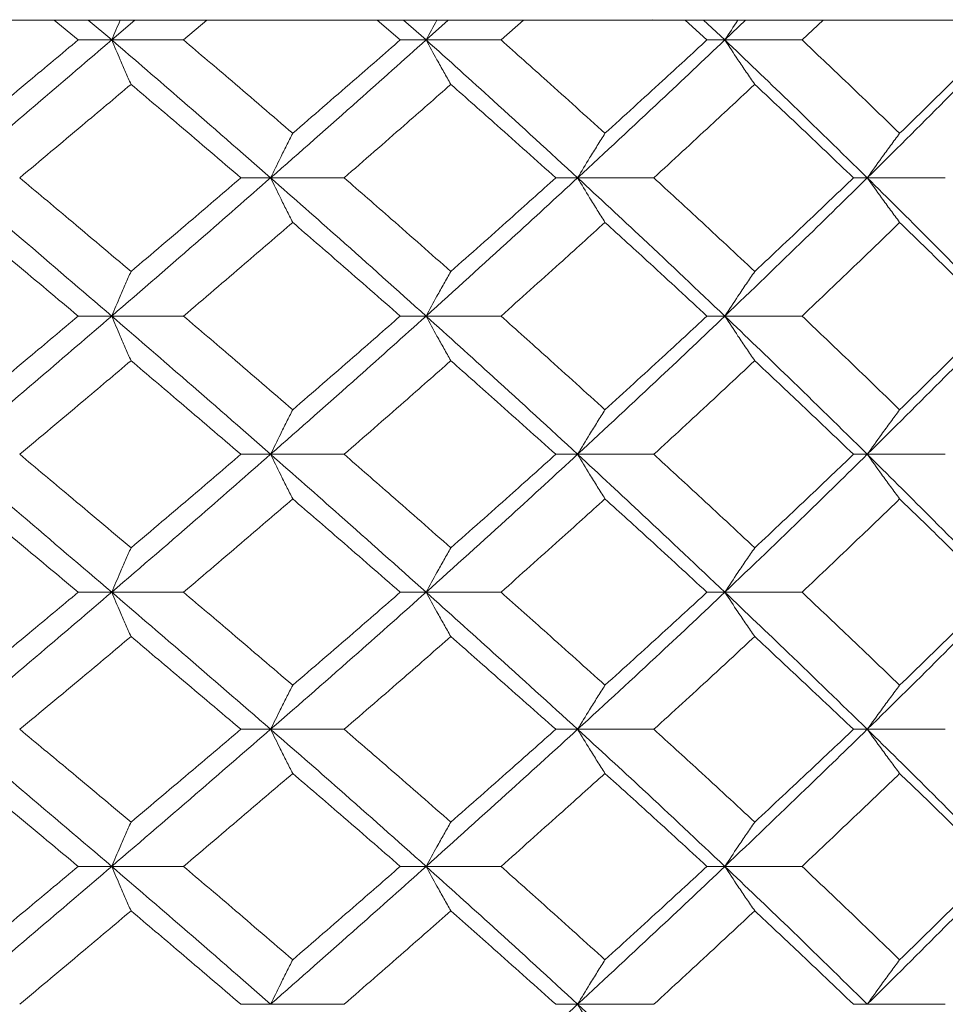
# Model space of a CAD drawing. Header units: inches. Extents: x -4.1 to 22.6, y -10.2 to 17.8.
# Tile 89 of 142: x 12.921 to 13.33, y -0.143 to 0.292. Entities that reach past the tile are written whole.
import ezdxf

# ---------------------------------------------------------------- set-up
doc = ezdxf.new("R2010")
doc.units = ezdxf.units.IN
doc.header["$MEASUREMENT"] = 0

msp = doc.modelspace()

# ---------------------------------------------------------------- linework, layer by layer
at = {"color": 7, "linetype": 'Continuous', "lineweight": 15}
for p, q in [((13.19724, 0.29188), (11.74002, 0.29188)), ((12.94682, 0.28306), (12.93623, 0.29188)), ((12.96165, 0.28306), (12.95128, 0.29188)), ((12.96165, 0.28306), (12.97191, 0.29188)), ((12.99342, 0.28306), (13.0038, 0.29188)), ((13.08928, 0.28306), (13.07912, 0.29188)), ((13.10071, 0.28306), (13.09077, 0.29188)), ((13.10071, 0.28306), (13.1105, 0.29188)), ((13.13385, 0.28306), (13.14375, 0.29188)), ((13.20074, 0.29202), (13.19724, 0.29188)), ((13.19724, 0.29188), (13.48275, 0.29188)), ((13.22494, 0.28306), (13.21532, 0.29188)), ((13.23284, 0.28306), (13.22344, 0.29188)), ((13.23284, 0.28306), (13.24206, 0.29188)), ((13.267, 0.28306), (13.2763, 0.29188)), ((12.96165, 0.28306), (12.94682, 0.28306)), ((12.96165, 0.28306), (12.99342, 0.28306)), ((13.10071, 0.28306), (13.08928, 0.28306)), ((13.10071, 0.28306), (13.13385, 0.28306)), ((13.23284, 0.28306), (13.22494, 0.28306)), ((13.23284, 0.28306), (13.267, 0.28306)), ((13.03195, 0.2221), (13.0188, 0.2221)), ((13.03195, 0.2221), (13.06445, 0.2221)), ((13.16773, 0.2221), (13.15805, 0.2221)), ((13.16773, 0.2221), (13.20143, 0.2221)), ((13.29585, 0.2221), (13.28975, 0.2221)), ((13.29585, 0.2221), (13.33038, 0.2221)), ((12.96165, 0.16098), (12.94682, 0.16098)), ((12.96165, 0.16098), (12.99342, 0.16098)), ((13.10071, 0.16098), (13.08928, 0.16098)), ((13.10071, 0.16098), (13.13385, 0.16098)), ((13.23284, 0.16098), (13.22494, 0.16098)), ((13.23284, 0.16098), (13.267, 0.16098)), ((13.03195, 0.09986), (13.0188, 0.09986)), ((13.03195, 0.09986), (13.06445, 0.09986)), ((13.16773, 0.09986), (13.15805, 0.09986)), ((13.16773, 0.09986), (13.20143, 0.09986)), ((13.29585, 0.09986), (13.28975, 0.09986)), ((13.29585, 0.09986), (13.33038, 0.09986)), ((12.96165, 0.0389), (12.94682, 0.0389)), ((12.96165, 0.0389), (12.99342, 0.0389)), ((13.10071, 0.0389), (13.08928, 0.0389)), ((13.10071, 0.0389), (13.13385, 0.0389)), ((13.23284, 0.0389), (13.22494, 0.0389)), ((13.23284, 0.0389), (13.267, 0.0389)), ((13.03195, -0.02172), (13.0188, -0.02172)), ((13.03195, -0.02172), (13.06445, -0.02172)), ((13.16773, -0.02172), (13.15805, -0.02172)), ((13.16773, -0.02172), (13.20143, -0.02172)), ((13.29585, -0.02172), (13.28975, -0.02172)), ((13.29585, -0.02172), (13.33038, -0.02172)), ((12.96165, -0.08234), (12.94682, -0.08234)), ((12.96165, -0.08234), (12.99342, -0.08234)), ((13.10071, -0.08234), (13.08928, -0.08234)), ((13.10071, -0.08234), (13.13385, -0.08234)), ((13.23284, -0.08234), (13.22494, -0.08234)), ((13.23284, -0.08234), (13.267, -0.08234)), ((13.03195, -0.1433), (13.0188, -0.1433)), ((13.03195, -0.1433), (13.06445, -0.1433)), ((13.16773, -0.1433), (13.15805, -0.1433)), ((13.16773, -0.1433), (13.20143, -0.1433)), ((13.29585, -0.1433), (13.28975, -0.1433)), ((13.29585, -0.1433), (13.33038, -0.1433))]:
    msp.add_line(p, q, dxfattribs=at)
for points, knots in [([(12.96544, 0.29188), (12.96542, 0.29185), (12.96415, 0.28894), (12.96289, 0.28599), (12.96165, 0.28306)], [0, 0, 0, 0, 0.010766, 1, 1, 1, 1]), ([(13.10556, 0.29188), (13.10555, 0.29185), (13.10392, 0.28894), (13.1023, 0.28599), (13.10071, 0.28306)], [0, 0, 0, 0, 0.010766, 1, 1, 1, 1]), ([(13.23871, 0.29188), (13.23869, 0.29185), (13.23672, 0.28894), (13.23477, 0.28599), (13.23284, 0.28306)], [0, 0, 0, 0, 0.010766, 1, 1, 1, 1]), ([(12.89, 0.2221), (12.90346, 0.2335), (12.92748, 0.25384), (12.95122, 0.27414), (12.96165, 0.28306)], [0, 0, 0, 0, 0.560458, 1, 1, 1, 1]), ([(12.8973, 0.24179), (12.90658, 0.2495), (12.92315, 0.26327), (12.93959, 0.27702), (12.94682, 0.28306)], [0, 0, 0, 0, 0.560339, 1, 1, 1, 1]), ([(12.97019, 0.26343), (12.96939, 0.26523), (12.96779, 0.26884), (12.96494, 0.27537), (12.9629, 0.28014), (12.96165, 0.28306)], [0, 0, 0, 0, 0.279168, 0.558336, 1, 1, 1, 1]), ([(13.03195, 0.2221), (13.01892, 0.2335), (12.99567, 0.25384), (12.97204, 0.27414), (12.96165, 0.28306)], [0, 0, 0, 0, 0.560458, 1, 1, 1, 1]), ([(13.04171, 0.24179), (13.03274, 0.2495), (13.01673, 0.26327), (13.00054, 0.27702), (12.99342, 0.28306)], [0, 0, 0, 0, 0.560339, 1, 1, 1, 1]), ([(13.03195, 0.2221), (13.0449, 0.2335), (13.068, 0.25384), (13.09072, 0.27414), (13.10071, 0.28306)], [0, 0, 0, 0, 0.560458, 1, 1, 1, 1]), ([(13.04171, 0.24179), (13.05064, 0.2495), (13.06658, 0.26327), (13.08235, 0.27702), (13.08928, 0.28306)], [0, 0, 0, 0, 0.560339, 1, 1, 1, 1]), ([(13.11166, 0.26343), (13.11063, 0.26523), (13.10858, 0.26884), (13.10492, 0.27537), (13.10231, 0.28014), (13.10071, 0.28306)], [0, 0, 0, 0, 0.279168, 0.558336, 1, 1, 1, 1]), ([(13.16773, 0.2221), (13.15534, 0.2335), (13.13323, 0.25384), (13.11064, 0.27414), (13.10071, 0.28306)], [0, 0, 0, 0, 0.560458, 1, 1, 1, 1]), ([(13.17984, 0.24179), (13.17131, 0.2495), (13.15609, 0.26327), (13.14064, 0.27702), (13.13385, 0.28306)], [0, 0, 0, 0, 0.560339, 1, 1, 1, 1]), ([(13.16773, 0.2221), (13.18002, 0.2335), (13.20195, 0.25384), (13.22341, 0.27414), (13.23284, 0.28306)], [0, 0, 0, 0, 0.560458, 1, 1, 1, 1]), ([(13.17984, 0.24179), (13.18832, 0.2495), (13.20346, 0.26327), (13.21838, 0.27702), (13.22494, 0.28306)], [0, 0, 0, 0, 0.560339, 1, 1, 1, 1]), ([(13.24608, 0.26343), (13.24484, 0.26523), (13.24235, 0.26884), (13.23793, 0.27537), (13.23477, 0.28014), (13.23284, 0.28306)], [0, 0, 0, 0, 0.2791678, 0.5583356, 1, 1, 1, 1]), ([(13.29585, 0.2221), (13.28423, 0.2335), (13.2635, 0.25384), (13.2422, 0.27414), (13.23284, 0.28306)], [0, 0, 0, 0, 0.5604576, 1, 1, 1, 1]), ([(13.31018, 0.24179), (13.30219, 0.2495), (13.28792, 0.26327), (13.27339, 0.27702), (13.267, 0.28306)], [0, 0, 0, 0, 0.560339, 1, 1, 1, 1]), ([(13.29585, 0.2221), (13.30735, 0.2335), (13.32787, 0.25384), (13.34783, 0.27414), (13.3566, 0.28306)], [0, 0, 0, 0, 0.560458, 1, 1, 1, 1]), ([(13.31018, 0.24179), (13.31812, 0.2495), (13.33229, 0.26327), (13.3462, 0.27702), (13.35231, 0.28306)], [0, 0, 0, 0, 0.560339, 1, 1, 1, 1]), ([(12.92095, 0.2221), (12.93018, 0.22983), (12.94666, 0.24361), (12.963, 0.25737), (12.97019, 0.26343)], [0, 0, 0, 0, 0.560274, 1, 1, 1, 1]), ([(13.0188, 0.2221), (13.00977, 0.22983), (12.99365, 0.24361), (12.97736, 0.25737), (12.97019, 0.26343)], [0, 0, 0, 0, 0.560274, 1, 1, 1, 1]), ([(13.06445, 0.2221), (13.07332, 0.22983), (13.08914, 0.24361), (13.10478, 0.25737), (13.11166, 0.26343)], [0, 0, 0, 0, 0.560274, 1, 1, 1, 1]), ([(13.15805, 0.2221), (13.14945, 0.22983), (13.13409, 0.24361), (13.11851, 0.25737), (13.11166, 0.26343)], [0, 0, 0, 0, 0.5602736, 1, 1, 1, 1]), ([(13.20143, 0.2221), (13.20983, 0.22983), (13.22482, 0.24361), (13.23958, 0.25737), (13.24608, 0.26343)], [0, 0, 0, 0, 0.560274, 1, 1, 1, 1]), ([(13.28975, 0.2221), (13.28166, 0.22983), (13.26723, 0.24361), (13.25254, 0.25737), (13.24608, 0.26343)], [0, 0, 0, 0, 0.560274, 1, 1, 1, 1]), ([(13.04171, 0.24179), (13.04079, 0.23999), (13.03897, 0.23637), (13.03571, 0.22983), (13.03338, 0.22504), (13.03195, 0.2221)], [0, 0, 0, 0, 0.27887, 0.557739, 1, 1, 1, 1]), ([(13.17984, 0.24179), (13.17871, 0.23999), (13.17644, 0.23637), (13.17239, 0.22983), (13.1695, 0.22504), (13.16773, 0.2221)], [0, 0, 0, 0, 0.27887, 0.557739, 1, 1, 1, 1]), ([(13.31018, 0.24179), (13.30884, 0.23999), (13.30615, 0.23637), (13.30137, 0.22983), (13.29795, 0.22504), (13.29585, 0.2221)], [0, 0, 0, 0, 0.27887, 0.557739, 1, 1, 1, 1]), ([(12.96165, 0.16098), (12.94836, 0.1724), (12.92463, 0.19278), (12.90058, 0.21315), (12.89, 0.2221)], [0, 0, 0, 0, 0.560155, 1, 1, 1, 1]), ([(12.97019, 0.1807), (12.96104, 0.18844), (12.9447, 0.20224), (12.9282, 0.21604), (12.92095, 0.2221)], [0, 0, 0, 0, 0.560136, 1, 1, 1, 1]), ([(12.96165, 0.16098), (12.97487, 0.1724), (12.99847, 0.19278), (13.02172, 0.21315), (13.03195, 0.2221)], [0, 0, 0, 0, 0.5601553, 1, 1, 1, 1]), ([(12.97019, 0.1807), (12.97931, 0.18844), (12.99559, 0.20224), (13.01171, 0.21604), (13.0188, 0.2221)], [0, 0, 0, 0, 0.560136, 1, 1, 1, 1]), ([(13.04171, 0.2024), (13.04079, 0.20421), (13.03897, 0.20782), (13.03571, 0.21437), (13.03338, 0.21916), (13.03195, 0.2221)], [0, 0, 0, 0, 0.278775, 0.557551, 1, 1, 1, 1]), ([(13.10071, 0.16098), (13.08798, 0.1724), (13.06526, 0.19278), (13.04213, 0.21315), (13.03195, 0.2221)], [0, 0, 0, 0, 0.560155, 1, 1, 1, 1]), ([(13.11166, 0.1807), (13.1029, 0.18844), (13.08726, 0.20224), (13.07142, 0.21604), (13.06445, 0.2221)], [0, 0, 0, 0, 0.5601361, 1, 1, 1, 1]), ([(13.10071, 0.16098), (13.11334, 0.1724), (13.1359, 0.19278), (13.15801, 0.21315), (13.16773, 0.2221)], [0, 0, 0, 0, 0.560155, 1, 1, 1, 1]), ([(13.11166, 0.1807), (13.12037, 0.18844), (13.13594, 0.20224), (13.1513, 0.21604), (13.15805, 0.2221)], [0, 0, 0, 0, 0.5601361, 1, 1, 1, 1]), ([(13.17984, 0.2024), (13.17871, 0.20421), (13.17644, 0.20782), (13.17239, 0.21437), (13.1695, 0.21916), (13.16773, 0.2221)], [0, 0, 0, 0, 0.278775, 0.557551, 1, 1, 1, 1]), ([(13.23284, 0.16098), (13.22082, 0.1724), (13.19936, 0.19278), (13.17739, 0.21315), (13.16773, 0.2221)], [0, 0, 0, 0, 0.560155, 1, 1, 1, 1]), ([(13.24608, 0.1807), (13.23781, 0.18844), (13.22304, 0.20224), (13.20803, 0.21604), (13.20143, 0.2221)], [0, 0, 0, 0, 0.560136, 1, 1, 1, 1]), ([(13.23284, 0.16098), (13.24475, 0.1724), (13.26601, 0.19278), (13.28674, 0.21315), (13.29585, 0.2221)], [0, 0, 0, 0, 0.560155, 1, 1, 1, 1]), ([(13.24608, 0.1807), (13.2543, 0.18844), (13.26897, 0.20224), (13.2834, 0.21604), (13.28975, 0.2221)], [0, 0, 0, 0, 0.560136, 1, 1, 1, 1]), ([(13.31018, 0.2024), (13.30884, 0.20421), (13.30616, 0.20782), (13.30137, 0.21437), (13.29795, 0.21916), (13.29585, 0.2221)], [0, 0, 0, 0, 0.278775, 0.557551, 1, 1, 1, 1]), ([(13.3566, 0.16098), (13.34541, 0.1724), (13.32545, 0.19278), (13.30489, 0.21315), (13.29585, 0.2221)], [0, 0, 0, 0, 0.560155, 1, 1, 1, 1]), ([(12.94682, 0.16098), (12.93761, 0.16871), (12.92118, 0.18252), (12.90459, 0.19633), (12.8973, 0.2024)], [0, 0, 0, 0, 0.5600706, 1, 1, 1, 1]), ([(12.99342, 0.16098), (13.00248, 0.16871), (13.01866, 0.18252), (13.03467, 0.19633), (13.04171, 0.2024)], [0, 0, 0, 0, 0.5600706, 1, 1, 1, 1]), ([(13.08928, 0.16098), (13.08045, 0.16871), (13.06468, 0.18252), (13.04873, 0.19633), (13.04171, 0.2024)], [0, 0, 0, 0, 0.560071, 1, 1, 1, 1]), ([(13.13385, 0.16098), (13.14249, 0.16871), (13.15793, 0.18252), (13.17315, 0.19633), (13.17984, 0.2024)], [0, 0, 0, 0, 0.560071, 1, 1, 1, 1]), ([(13.22494, 0.16098), (13.21658, 0.16871), (13.20166, 0.18252), (13.18651, 0.19633), (13.17984, 0.2024)], [0, 0, 0, 0, 0.5600706, 1, 1, 1, 1]), ([(13.267, 0.16098), (13.27513, 0.16871), (13.28965, 0.18252), (13.30391, 0.19633), (13.31018, 0.2024)], [0, 0, 0, 0, 0.560071, 1, 1, 1, 1]), ([(13.35231, 0.16098), (13.34452, 0.16871), (13.33061, 0.18252), (13.31642, 0.19633), (13.31018, 0.2024)], [0, 0, 0, 0, 0.560071, 1, 1, 1, 1]), ([(12.97019, 0.1807), (12.96939, 0.1789), (12.96779, 0.17528), (12.96494, 0.16872), (12.9629, 0.16392), (12.96165, 0.16098)], [0, 0, 0, 0, 0.278676, 0.557352, 1, 1, 1, 1]), ([(13.11166, 0.1807), (13.11063, 0.1789), (13.10858, 0.17528), (13.10492, 0.16872), (13.10231, 0.16392), (13.10071, 0.16098)], [0, 0, 0, 0, 0.278676, 0.5573521, 1, 1, 1, 1]), ([(13.24608, 0.1807), (13.24484, 0.1789), (13.24236, 0.17528), (13.23794, 0.16872), (13.23478, 0.16392), (13.23284, 0.16098)], [0, 0, 0, 0, 0.278676, 0.557352, 1, 1, 1, 1]), ([(12.89, 0.09986), (12.90346, 0.11126), (12.9275, 0.13163), (12.95121, 0.15201), (12.96165, 0.16098)], [0, 0, 0, 0, 0.559853, 1, 1, 1, 1]), ([(12.8973, 0.11956), (12.90658, 0.12729), (12.92316, 0.1411), (12.93959, 0.1549), (12.94682, 0.16098)], [0, 0, 0, 0, 0.559933, 1, 1, 1, 1]), ([(12.97019, 0.14126), (12.96939, 0.14307), (12.96779, 0.14668), (12.96494, 0.15324), (12.9629, 0.15804), (12.96165, 0.16098)], [0, 0, 0, 0, 0.278676, 0.5573521, 1, 1, 1, 1]), ([(13.03195, 0.09986), (13.01892, 0.11126), (12.99566, 0.13163), (12.97204, 0.15201), (12.96165, 0.16098)], [0, 0, 0, 0, 0.559853, 1, 1, 1, 1]), ([(13.04171, 0.11956), (13.03274, 0.12729), (13.01673, 0.1411), (13.00054, 0.1549), (12.99342, 0.16098)], [0, 0, 0, 0, 0.559933, 1, 1, 1, 1]), ([(13.03195, 0.09986), (13.04489, 0.11126), (13.06801, 0.13163), (13.09071, 0.15201), (13.10071, 0.16098)], [0, 0, 0, 0, 0.559853, 1, 1, 1, 1]), ([(13.04171, 0.11956), (13.05064, 0.12729), (13.06659, 0.1411), (13.08234, 0.1549), (13.08928, 0.16098)], [0, 0, 0, 0, 0.559933, 1, 1, 1, 1]), ([(13.11166, 0.14126), (13.11063, 0.14307), (13.10858, 0.14668), (13.10492, 0.15324), (13.10231, 0.15804), (13.10071, 0.16098)], [0, 0, 0, 0, 0.278676, 0.5573521, 1, 1, 1, 1]), ([(13.16773, 0.09986), (13.15534, 0.11126), (13.13322, 0.13163), (13.11064, 0.15201), (13.10071, 0.16098)], [0, 0, 0, 0, 0.559853, 1, 1, 1, 1]), ([(13.17984, 0.11956), (13.17132, 0.12729), (13.15609, 0.1411), (13.14065, 0.1549), (13.13385, 0.16098)], [0, 0, 0, 0, 0.559933, 1, 1, 1, 1]), ([(13.16773, 0.09986), (13.18002, 0.11126), (13.20197, 0.13163), (13.2234, 0.15201), (13.23284, 0.16098)], [0, 0, 0, 0, 0.559853, 1, 1, 1, 1]), ([(13.17984, 0.11956), (13.18832, 0.12729), (13.20347, 0.1411), (13.21838, 0.1549), (13.22494, 0.16098)], [0, 0, 0, 0, 0.559933, 1, 1, 1, 1]), ([(13.24608, 0.14126), (13.24484, 0.14307), (13.24236, 0.14668), (13.23794, 0.15324), (13.23478, 0.15804), (13.23284, 0.16098)], [0, 0, 0, 0, 0.278676, 0.5573521, 1, 1, 1, 1]), ([(13.29585, 0.09986), (13.28424, 0.11126), (13.26349, 0.13163), (13.24221, 0.15201), (13.23284, 0.16098)], [0, 0, 0, 0, 0.559853, 1, 1, 1, 1]), ([(13.31018, 0.11956), (13.30219, 0.12729), (13.28792, 0.1411), (13.27339, 0.1549), (13.267, 0.16098)], [0, 0, 0, 0, 0.559933, 1, 1, 1, 1]), ([(13.29585, 0.09986), (13.30735, 0.11126), (13.32788, 0.13163), (13.34782, 0.15201), (13.3566, 0.16098)], [0, 0, 0, 0, 0.5598527, 1, 1, 1, 1]), ([(13.31018, 0.11956), (13.31812, 0.12729), (13.33229, 0.1411), (13.34619, 0.1549), (13.35231, 0.16098)], [0, 0, 0, 0, 0.559933, 1, 1, 1, 1]), ([(12.92095, 0.09986), (12.93018, 0.10758), (12.94667, 0.12138), (12.963, 0.13518), (12.97019, 0.14126)], [0, 0, 0, 0, 0.559868, 1, 1, 1, 1]), ([(13.0188, 0.09986), (13.00977, 0.10758), (12.99365, 0.12138), (12.97736, 0.13518), (12.97019, 0.14126)], [0, 0, 0, 0, 0.559868, 1, 1, 1, 1]), ([(13.06445, 0.09986), (13.07331, 0.10758), (13.08915, 0.12138), (13.10478, 0.13518), (13.11166, 0.14126)], [0, 0, 0, 0, 0.559868, 1, 1, 1, 1]), ([(13.15805, 0.09986), (13.14945, 0.10758), (13.13408, 0.12138), (13.11851, 0.13518), (13.11166, 0.14126)], [0, 0, 0, 0, 0.559868, 1, 1, 1, 1]), ([(13.20143, 0.09986), (13.20983, 0.10758), (13.22483, 0.12138), (13.23958, 0.13518), (13.24608, 0.14126)], [0, 0, 0, 0, 0.559868, 1, 1, 1, 1]), ([(13.28975, 0.09986), (13.28167, 0.10758), (13.26723, 0.12138), (13.25254, 0.13518), (13.24608, 0.14126)], [0, 0, 0, 0, 0.559868, 1, 1, 1, 1]), ([(13.04171, 0.11956), (13.04079, 0.11775), (13.03897, 0.11414), (13.03571, 0.10759), (13.03338, 0.1028), (13.03195, 0.09986)], [0, 0, 0, 0, 0.2787754, 0.5575509, 1, 1, 1, 1]), ([(13.17984, 0.11956), (13.17871, 0.11775), (13.17644, 0.11414), (13.17239, 0.10759), (13.1695, 0.1028), (13.16773, 0.09986)], [0, 0, 0, 0, 0.278775, 0.557551, 1, 1, 1, 1]), ([(13.31018, 0.11956), (13.30884, 0.11775), (13.30616, 0.11414), (13.30137, 0.10759), (13.29795, 0.1028), (13.29585, 0.09986)], [0, 0, 0, 0, 0.278775, 0.557551, 1, 1, 1, 1]), ([(12.96165, 0.0389), (12.94836, 0.05026), (12.92461, 0.07056), (12.90058, 0.0909), (12.89, 0.09986)], [0, 0, 0, 0, 0.55955, 1, 1, 1, 1]), ([(12.97019, 0.05853), (12.96104, 0.06624), (12.94469, 0.08001), (12.9282, 0.09379), (12.92095, 0.09986)], [0, 0, 0, 0, 0.55973, 1, 1, 1, 1]), ([(12.96165, 0.0389), (12.97487, 0.05026), (12.99849, 0.07056), (13.02172, 0.0909), (13.03195, 0.09986)], [0, 0, 0, 0, 0.55955, 1, 1, 1, 1]), ([(12.97019, 0.05853), (12.97931, 0.06624), (12.9956, 0.08001), (13.01171, 0.09379), (13.0188, 0.09986)], [0, 0, 0, 0, 0.55973, 1, 1, 1, 1]), ([(13.04171, 0.08017), (13.04079, 0.08198), (13.03897, 0.08559), (13.03571, 0.09213), (13.03338, 0.09692), (13.03195, 0.09986)], [0, 0, 0, 0, 0.27887, 0.557739, 1, 1, 1, 1]), ([(13.10071, 0.0389), (13.08798, 0.05026), (13.06525, 0.07056), (13.04213, 0.0909), (13.03195, 0.09986)], [0, 0, 0, 0, 0.55955, 1, 1, 1, 1]), ([(13.11166, 0.05853), (13.1029, 0.06624), (13.08725, 0.08001), (13.07142, 0.09379), (13.06445, 0.09986)], [0, 0, 0, 0, 0.55973, 1, 1, 1, 1]), ([(13.10071, 0.0389), (13.11334, 0.05026), (13.13591, 0.07056), (13.158, 0.0909), (13.16773, 0.09986)], [0, 0, 0, 0, 0.55955, 1, 1, 1, 1]), ([(13.11166, 0.05853), (13.12037, 0.06624), (13.13594, 0.08001), (13.1513, 0.09379), (13.15805, 0.09986)], [0, 0, 0, 0, 0.55973, 1, 1, 1, 1]), ([(13.17984, 0.08017), (13.17871, 0.08198), (13.17644, 0.08559), (13.17239, 0.09213), (13.1695, 0.09692), (13.16773, 0.09986)], [0, 0, 0, 0, 0.27887, 0.557739, 1, 1, 1, 1]), ([(13.23284, 0.0389), (13.22082, 0.05026), (13.19935, 0.07056), (13.1774, 0.0909), (13.16773, 0.09986)], [0, 0, 0, 0, 0.55955, 1, 1, 1, 1]), ([(13.24608, 0.05853), (13.23781, 0.06624), (13.22303, 0.08001), (13.20803, 0.09379), (13.20143, 0.09986)], [0, 0, 0, 0, 0.55973, 1, 1, 1, 1]), ([(13.23284, 0.0389), (13.24474, 0.05026), (13.26602, 0.07056), (13.28673, 0.0909), (13.29585, 0.09986)], [0, 0, 0, 0, 0.55955, 1, 1, 1, 1]), ([(13.24608, 0.05853), (13.2543, 0.06624), (13.26898, 0.08001), (13.2834, 0.09379), (13.28975, 0.09986)], [0, 0, 0, 0, 0.55973, 1, 1, 1, 1]), ([(13.31018, 0.08017), (13.30884, 0.08198), (13.30615, 0.08559), (13.30137, 0.09213), (13.29795, 0.09692), (13.29585, 0.09986)], [0, 0, 0, 0, 0.27887, 0.557739, 1, 1, 1, 1]), ([(13.3566, 0.0389), (13.34542, 0.05026), (13.32544, 0.07056), (13.3049, 0.0909), (13.29585, 0.09986)], [0, 0, 0, 0, 0.55955, 1, 1, 1, 1]), ([(12.94682, 0.0389), (12.93762, 0.0466), (12.92117, 0.06034), (12.9046, 0.07411), (12.8973, 0.08017)], [0, 0, 0, 0, 0.559665, 1, 1, 1, 1]), ([(12.99342, 0.0389), (13.00248, 0.0466), (13.01866, 0.06034), (13.03466, 0.07411), (13.04171, 0.08017)], [0, 0, 0, 0, 0.5596645, 1, 1, 1, 1]), ([(13.08928, 0.0389), (13.08045, 0.0466), (13.06468, 0.06034), (13.04873, 0.07411), (13.04171, 0.08017)], [0, 0, 0, 0, 0.559665, 1, 1, 1, 1]), ([(13.13385, 0.0389), (13.14249, 0.0466), (13.15793, 0.06034), (13.17314, 0.07411), (13.17984, 0.08017)], [0, 0, 0, 0, 0.559665, 1, 1, 1, 1]), ([(13.22494, 0.0389), (13.21658, 0.0466), (13.20166, 0.06034), (13.18651, 0.07411), (13.17984, 0.08017)], [0, 0, 0, 0, 0.559665, 1, 1, 1, 1]), ([(13.267, 0.0389), (13.27513, 0.0466), (13.28965, 0.06034), (13.30391, 0.07411), (13.31018, 0.08017)], [0, 0, 0, 0, 0.559665, 1, 1, 1, 1]), ([(13.35231, 0.0389), (13.34452, 0.0466), (13.3306, 0.06034), (13.31643, 0.07411), (13.31018, 0.08017)], [0, 0, 0, 0, 0.559665, 1, 1, 1, 1]), ([(12.97019, 0.05853), (12.96939, 0.05673), (12.96779, 0.05312), (12.96494, 0.0466), (12.9629, 0.04182), (12.96165, 0.0389)], [0, 0, 0, 0, 0.2791678, 0.5583356, 1, 1, 1, 1]), ([(13.11166, 0.05853), (13.11063, 0.05673), (13.10858, 0.05312), (13.10492, 0.0466), (13.10231, 0.04182), (13.10071, 0.0389)], [0, 0, 0, 0, 0.279168, 0.558336, 1, 1, 1, 1]), ([(13.24608, 0.05853), (13.24484, 0.05673), (13.24235, 0.05312), (13.23793, 0.0466), (13.23477, 0.04182), (13.23284, 0.0389)], [0, 0, 0, 0, 0.279168, 0.558336, 1, 1, 1, 1]), ([(12.89, -0.02172), (12.90345, -0.01044), (12.92751, 0.00974), (12.95121, 0.02998), (12.96165, 0.0389)], [0, 0, 0, 0, 0.559248, 1, 1, 1, 1]), ([(12.8973, -0.00221), (12.90658, 0.00545), (12.92316, 0.01914), (12.93959, 0.03286), (12.94682, 0.0389)], [0, 0, 0, 0, 0.559527, 1, 1, 1, 1]), ([(12.97019, 0.0193), (12.96939, 0.0211), (12.96778, 0.0247), (12.96493, 0.03122), (12.9629, 0.03598), (12.96165, 0.0389)], [0, 0, 0, 0, 0.279356, 0.558712, 1, 1, 1, 1]), ([(13.03195, -0.02172), (13.01893, -0.01044), (12.99565, 0.00974), (12.97205, 0.02998), (12.96165, 0.0389)], [0, 0, 0, 0, 0.559248, 1, 1, 1, 1]), ([(13.04171, -0.00221), (13.03274, 0.00545), (13.01672, 0.01914), (13.00054, 0.03286), (12.99342, 0.0389)], [0, 0, 0, 0, 0.559527, 1, 1, 1, 1]), ([(13.03195, -0.02172), (13.04489, -0.01044), (13.06803, 0.00974), (13.09071, 0.02998), (13.10071, 0.0389)], [0, 0, 0, 0, 0.559248, 1, 1, 1, 1]), ([(13.04171, -0.00221), (13.05064, 0.00545), (13.06659, 0.01914), (13.08234, 0.03286), (13.08928, 0.0389)], [0, 0, 0, 0, 0.559527, 1, 1, 1, 1]), ([(13.11166, 0.0193), (13.11063, 0.0211), (13.10857, 0.0247), (13.10492, 0.03122), (13.1023, 0.03598), (13.10071, 0.0389)], [0, 0, 0, 0, 0.279356, 0.558712, 1, 1, 1, 1]), ([(13.16773, -0.02172), (13.15535, -0.01044), (13.1332, 0.00974), (13.11065, 0.02998), (13.10071, 0.0389)], [0, 0, 0, 0, 0.559248, 1, 1, 1, 1]), ([(13.17984, -0.00221), (13.17132, 0.00545), (13.15608, 0.01914), (13.14065, 0.03286), (13.13385, 0.0389)], [0, 0, 0, 0, 0.559527, 1, 1, 1, 1]), ([(13.16773, -0.02172), (13.18001, -0.01044), (13.20198, 0.00974), (13.2234, 0.02998), (13.23284, 0.0389)], [0, 0, 0, 0, 0.559248, 1, 1, 1, 1]), ([(13.17984, -0.00221), (13.18832, 0.00545), (13.20347, 0.01914), (13.21837, 0.03286), (13.22494, 0.0389)], [0, 0, 0, 0, 0.559527, 1, 1, 1, 1]), ([(13.24608, 0.0193), (13.24483, 0.0211), (13.24235, 0.0247), (13.23793, 0.03122), (13.23477, 0.03598), (13.23284, 0.0389)], [0, 0, 0, 0, 0.279356, 0.558712, 1, 1, 1, 1]), ([(13.29585, -0.02172), (13.28424, -0.01044), (13.26348, 0.00974), (13.24221, 0.02998), (13.23284, 0.0389)], [0, 0, 0, 0, 0.559248, 1, 1, 1, 1]), ([(13.31018, -0.00221), (13.30219, 0.00545), (13.28791, 0.01914), (13.27339, 0.03286), (13.267, 0.0389)], [0, 0, 0, 0, 0.5595273, 1, 1, 1, 1]), ([(13.29585, -0.02172), (13.30734, -0.01044), (13.32789, 0.00974), (13.34782, 0.02998), (13.3566, 0.0389)], [0, 0, 0, 0, 0.559248, 1, 1, 1, 1]), ([(13.31018, -0.00221), (13.31812, 0.00545), (13.3323, 0.01914), (13.34619, 0.03286), (13.35231, 0.0389)], [0, 0, 0, 0, 0.559527, 1, 1, 1, 1]), ([(12.92095, -0.02172), (12.93018, -0.01408), (12.94667, -0.00042), (12.963, 0.01327), (12.97019, 0.0193)], [0, 0, 0, 0, 0.559462, 1, 1, 1, 1]), ([(13.0188, -0.02172), (13.00978, -0.01408), (12.99364, -0.00042), (12.97736, 0.01327), (12.97019, 0.0193)], [0, 0, 0, 0, 0.559462, 1, 1, 1, 1]), ([(13.06445, -0.02172), (13.07331, -0.01408), (13.08915, -0.00042), (13.10477, 0.01327), (13.11166, 0.0193)], [0, 0, 0, 0, 0.559462, 1, 1, 1, 1]), ([(13.15805, -0.02172), (13.14945, -0.01408), (13.13408, -0.00042), (13.11851, 0.01327), (13.11166, 0.0193)], [0, 0, 0, 0, 0.559462, 1, 1, 1, 1]), ([(13.20143, -0.02172), (13.20982, -0.01408), (13.22483, -0.00042), (13.23958, 0.01327), (13.24608, 0.0193)], [0, 0, 0, 0, 0.559462, 1, 1, 1, 1]), ([(13.28975, -0.02172), (13.28167, -0.01408), (13.26722, -0.00042), (13.25254, 0.01327), (13.24608, 0.0193)], [0, 0, 0, 0, 0.559462, 1, 1, 1, 1]), ([(13.04171, -0.00221), (13.04079, -0.00401), (13.03896, -0.0076), (13.0357, -0.01409), (13.03337, -0.01882), (13.03195, -0.02172)], [0, 0, 0, 0, 0.279852, 0.559705, 1, 1, 1, 1]), ([(13.17984, -0.00221), (13.1787, -0.00401), (13.17643, -0.0076), (13.17238, -0.01409), (13.1695, -0.01882), (13.16773, -0.02172)], [0, 0, 0, 0, 0.2798524, 0.5597049, 1, 1, 1, 1]), ([(13.31018, -0.00221), (13.30884, -0.00401), (13.30614, -0.0076), (13.30136, -0.01409), (13.29794, -0.01882), (13.29585, -0.02172)], [0, 0, 0, 0, 0.279852, 0.559705, 1, 1, 1, 1]), ([(12.96165, -0.08234), (12.94835, -0.07099), (12.92464, -0.05075), (12.90057, -0.03058), (12.89, -0.02172)], [0, 0, 0, 0, 0.560759, 1, 1, 1, 1]), ([(12.97019, -0.06274), (12.96104, -0.05507), (12.9447, -0.04138), (12.9282, -0.02772), (12.92095, -0.02172)], [0, 0, 0, 0, 0.5605414, 1, 1, 1, 1]), ([(12.96165, -0.08234), (12.97487, -0.07099), (12.99846, -0.05075), (13.02173, -0.03058), (13.03195, -0.02172)], [0, 0, 0, 0, 0.560759, 1, 1, 1, 1]), ([(12.97019, -0.06274), (12.97931, -0.05507), (12.99558, -0.04138), (13.01172, -0.02772), (13.0188, -0.02172)], [0, 0, 0, 0, 0.560541, 1, 1, 1, 1]), ([(13.04171, -0.04123), (13.04079, -0.03943), (13.03896, -0.03583), (13.0357, -0.02935), (13.03337, -0.02461), (13.03195, -0.02172)], [0, 0, 0, 0, 0.279852, 0.559705, 1, 1, 1, 1]), ([(13.10071, -0.08234), (13.08798, -0.07099), (13.06528, -0.05075), (13.04212, -0.03058), (13.03195, -0.02172)], [0, 0, 0, 0, 0.560759, 1, 1, 1, 1]), ([(13.11166, -0.06274), (13.10289, -0.05507), (13.08726, -0.04138), (13.07142, -0.02772), (13.06445, -0.02172)], [0, 0, 0, 0, 0.560541, 1, 1, 1, 1]), ([(13.10071, -0.08234), (13.11334, -0.07099), (13.13588, -0.05075), (13.15801, -0.03058), (13.16773, -0.02172)], [0, 0, 0, 0, 0.560759, 1, 1, 1, 1]), ([(13.11166, -0.06274), (13.12038, -0.05507), (13.13593, -0.04138), (13.1513, -0.02772), (13.15805, -0.02172)], [0, 0, 0, 0, 0.560541, 1, 1, 1, 1]), ([(13.17984, -0.04123), (13.1787, -0.03943), (13.17643, -0.03583), (13.17238, -0.02935), (13.1695, -0.02461), (13.16773, -0.02172)], [0, 0, 0, 0, 0.279852, 0.559705, 1, 1, 1, 1]), ([(13.23284, -0.08234), (13.22081, -0.07099), (13.19937, -0.05075), (13.17739, -0.03058), (13.16773, -0.02172)], [0, 0, 0, 0, 0.560759, 1, 1, 1, 1]), ([(13.24608, -0.06274), (13.2378, -0.05507), (13.22305, -0.04138), (13.20803, -0.02772), (13.20143, -0.02172)], [0, 0, 0, 0, 0.560541, 1, 1, 1, 1]), ([(13.23284, -0.08234), (13.24475, -0.07099), (13.266, -0.05075), (13.28674, -0.03058), (13.29585, -0.02172)], [0, 0, 0, 0, 0.560759, 1, 1, 1, 1]), ([(13.24608, -0.06274), (13.2543, -0.05507), (13.26897, -0.04138), (13.28341, -0.02772), (13.28975, -0.02172)], [0, 0, 0, 0, 0.560541, 1, 1, 1, 1]), ([(13.31018, -0.04123), (13.30884, -0.03943), (13.30614, -0.03583), (13.30136, -0.02935), (13.29794, -0.02461), (13.29585, -0.02172)], [0, 0, 0, 0, 0.279852, 0.559705, 1, 1, 1, 1]), ([(13.3566, -0.08234), (13.34541, -0.07099), (13.32546, -0.05075), (13.30489, -0.03058), (13.29585, -0.02172)], [0, 0, 0, 0, 0.5607593, 1, 1, 1, 1]), ([(12.94682, -0.08234), (12.93761, -0.07465), (12.92118, -0.06093), (12.90459, -0.04724), (12.8973, -0.04123)], [0, 0, 0, 0, 0.560476, 1, 1, 1, 1]), ([(12.99342, -0.08234), (13.00248, -0.07465), (13.01865, -0.06093), (13.03467, -0.04724), (13.04171, -0.04123)], [0, 0, 0, 0, 0.560476, 1, 1, 1, 1]), ([(13.08928, -0.08234), (13.08045, -0.07465), (13.06469, -0.06093), (13.04873, -0.04724), (13.04171, -0.04123)], [0, 0, 0, 0, 0.560476, 1, 1, 1, 1]), ([(13.13385, -0.08234), (13.1425, -0.07465), (13.15792, -0.06093), (13.17315, -0.04724), (13.17984, -0.04123)], [0, 0, 0, 0, 0.560476, 1, 1, 1, 1]), ([(13.22494, -0.08234), (13.21658, -0.07465), (13.20167, -0.06093), (13.18651, -0.04724), (13.17984, -0.04123)], [0, 0, 0, 0, 0.560476, 1, 1, 1, 1]), ([(13.267, -0.08234), (13.27513, -0.07465), (13.28964, -0.06093), (13.30391, -0.04724), (13.31018, -0.04123)], [0, 0, 0, 0, 0.5604762, 1, 1, 1, 1]), ([(13.35231, -0.08234), (13.34452, -0.07465), (13.33061, -0.06093), (13.31642, -0.04724), (13.31018, -0.04123)], [0, 0, 0, 0, 0.560476, 1, 1, 1, 1]), ([(12.97019, -0.06274), (12.96939, -0.06454), (12.96778, -0.06814), (12.96493, -0.07466), (12.9629, -0.07942), (12.96165, -0.08234)], [0, 0, 0, 0, 0.279356, 0.558712, 1, 1, 1, 1]), ([(13.11166, -0.06274), (13.11063, -0.06454), (13.10857, -0.06814), (13.10492, -0.07466), (13.1023, -0.07942), (13.10071, -0.08234)], [0, 0, 0, 0, 0.279356, 0.558712, 1, 1, 1, 1]), ([(13.24608, -0.06274), (13.24483, -0.06454), (13.24235, -0.06814), (13.23793, -0.07466), (13.23477, -0.07942), (13.23284, -0.08234)], [0, 0, 0, 0, 0.279356, 0.558712, 1, 1, 1, 1]), ([(12.89, -0.1433), (12.90346, -0.1319), (12.92748, -0.11156), (12.95122, -0.09126), (12.96165, -0.08234)], [0, 0, 0, 0, 0.560458, 1, 1, 1, 1]), ([(12.8973, -0.12361), (12.90658, -0.1159), (12.92315, -0.10213), (12.93959, -0.08838), (12.94682, -0.08234)], [0, 0, 0, 0, 0.560339, 1, 1, 1, 1]), ([(12.97019, -0.10197), (12.96939, -0.10017), (12.96779, -0.09656), (12.96494, -0.09003), (12.9629, -0.08526), (12.96165, -0.08234)], [0, 0, 0, 0, 0.279168, 0.558336, 1, 1, 1, 1]), ([(13.03195, -0.1433), (13.01892, -0.1319), (12.99567, -0.11156), (12.97204, -0.09126), (12.96165, -0.08234)], [0, 0, 0, 0, 0.560458, 1, 1, 1, 1]), ([(13.04171, -0.12361), (13.03274, -0.1159), (13.01673, -0.10213), (13.00054, -0.08838), (12.99342, -0.08234)], [0, 0, 0, 0, 0.560339, 1, 1, 1, 1]), ([(13.03195, -0.1433), (13.0449, -0.1319), (13.068, -0.11156), (13.09072, -0.09126), (13.10071, -0.08234)], [0, 0, 0, 0, 0.560458, 1, 1, 1, 1]), ([(13.04171, -0.12361), (13.05064, -0.1159), (13.06658, -0.10213), (13.08235, -0.08838), (13.08928, -0.08234)], [0, 0, 0, 0, 0.560339, 1, 1, 1, 1]), ([(13.11166, -0.10197), (13.11063, -0.10017), (13.10858, -0.09656), (13.10492, -0.09003), (13.10231, -0.08526), (13.10071, -0.08234)], [0, 0, 0, 0, 0.279168, 0.558336, 1, 1, 1, 1]), ([(13.16773, -0.1433), (13.15534, -0.1319), (13.13323, -0.11156), (13.11064, -0.09126), (13.10071, -0.08234)], [0, 0, 0, 0, 0.560458, 1, 1, 1, 1]), ([(13.17984, -0.12361), (13.17131, -0.1159), (13.15609, -0.10213), (13.14064, -0.08838), (13.13385, -0.08234)], [0, 0, 0, 0, 0.560339, 1, 1, 1, 1]), ([(13.16773, -0.1433), (13.18002, -0.1319), (13.20195, -0.11156), (13.22341, -0.09126), (13.23284, -0.08234)], [0, 0, 0, 0, 0.560458, 1, 1, 1, 1]), ([(13.17984, -0.12361), (13.18832, -0.1159), (13.20346, -0.10213), (13.21838, -0.08838), (13.22494, -0.08234)], [0, 0, 0, 0, 0.560339, 1, 1, 1, 1]), ([(13.24608, -0.10197), (13.24484, -0.10017), (13.24235, -0.09656), (13.23793, -0.09003), (13.23477, -0.08526), (13.23284, -0.08234)], [0, 0, 0, 0, 0.279168, 0.558336, 1, 1, 1, 1]), ([(13.29585, -0.1433), (13.28423, -0.1319), (13.2635, -0.11156), (13.2422, -0.09126), (13.23284, -0.08234)], [0, 0, 0, 0, 0.560458, 1, 1, 1, 1]), ([(13.31018, -0.12361), (13.30219, -0.1159), (13.28792, -0.10213), (13.27339, -0.08838), (13.267, -0.08234)], [0, 0, 0, 0, 0.560339, 1, 1, 1, 1]), ([(13.29585, -0.1433), (13.30735, -0.1319), (13.32787, -0.11156), (13.34783, -0.09126), (13.3566, -0.08234)], [0, 0, 0, 0, 0.560458, 1, 1, 1, 1]), ([(13.31018, -0.12361), (13.31812, -0.1159), (13.33229, -0.10213), (13.3462, -0.08838), (13.35231, -0.08234)], [0, 0, 0, 0, 0.560339, 1, 1, 1, 1]), ([(12.92095, -0.1433), (12.93018, -0.13557), (12.94666, -0.12179), (12.963, -0.10803), (12.97019, -0.10197)], [0, 0, 0, 0, 0.560274, 1, 1, 1, 1]), ([(13.0188, -0.1433), (13.00977, -0.13557), (12.99365, -0.12179), (12.97736, -0.10803), (12.97019, -0.10197)], [0, 0, 0, 0, 0.560274, 1, 1, 1, 1]), ([(13.06445, -0.1433), (13.07332, -0.13557), (13.08914, -0.12179), (13.10478, -0.10803), (13.11166, -0.10197)], [0, 0, 0, 0, 0.560274, 1, 1, 1, 1]), ([(13.15805, -0.1433), (13.14945, -0.13557), (13.13409, -0.12179), (13.11851, -0.10803), (13.11166, -0.10197)], [0, 0, 0, 0, 0.560274, 1, 1, 1, 1]), ([(13.20143, -0.1433), (13.20983, -0.13557), (13.22482, -0.12179), (13.23958, -0.10803), (13.24608, -0.10197)], [0, 0, 0, 0, 0.560274, 1, 1, 1, 1]), ([(13.28975, -0.1433), (13.28166, -0.13557), (13.26723, -0.12179), (13.25254, -0.10803), (13.24608, -0.10197)], [0, 0, 0, 0, 0.560274, 1, 1, 1, 1]), ([(13.04171, -0.12361), (13.04079, -0.12541), (13.03897, -0.12903), (13.03571, -0.13557), (13.03338, -0.14036), (13.03195, -0.1433)], [0, 0, 0, 0, 0.27887, 0.557739, 1, 1, 1, 1]), ([(13.17984, -0.12361), (13.17871, -0.12541), (13.17644, -0.12903), (13.17239, -0.13557), (13.1695, -0.14036), (13.16773, -0.1433)], [0, 0, 0, 0, 0.27887, 0.557739, 1, 1, 1, 1]), ([(13.31018, -0.12361), (13.30884, -0.12541), (13.30615, -0.12903), (13.30137, -0.13557), (13.29795, -0.14036), (13.29585, -0.1433)], [0, 0, 0, 0, 0.27887, 0.557739, 1, 1, 1, 1]), ([(13.10071, -0.20442), (13.11334, -0.193), (13.1359, -0.17262), (13.15801, -0.15225), (13.16773, -0.1433)], [0, 0, 0, 0, 0.560155, 1, 1, 1, 1]), ([(13.17984, -0.163), (13.17871, -0.16119), (13.17644, -0.15758), (13.17239, -0.15103), (13.1695, -0.14624), (13.16773, -0.1433)], [0, 0, 0, 0, 0.278775, 0.557551, 1, 1, 1, 1]), ([(13.23284, -0.20442), (13.22082, -0.193), (13.19936, -0.17262), (13.17739, -0.15225), (13.16773, -0.1433)], [0, 0, 0, 0, 0.560155, 1, 1, 1, 1])]:
    msp.add_open_spline(points, degree=3, knots=knots, dxfattribs=at)

doc.saveas('drawing.dxf')
